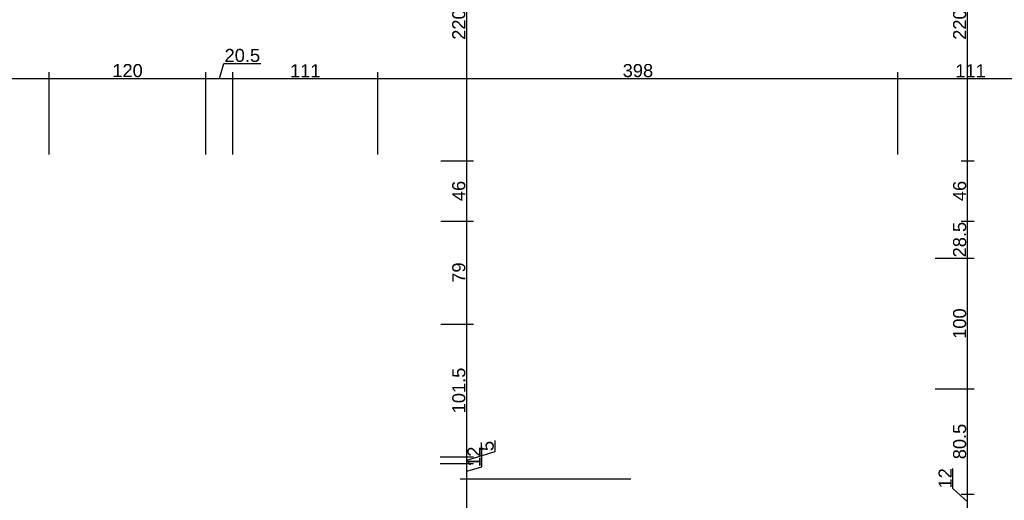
# Model space of a CAD drawing. Header units: millimetres. Extents: x 126553 to 403692, y -95821 to 38049.
# Tile 94 of 256: x 163894 to 164648, y -8529 to -8161. Entities that reach past the tile are written whole.
import ezdxf

# ---------------------------------------------------------------- set-up
doc = ezdxf.new("R2010")
doc.units = ezdxf.units.MM
doc.layers.add('11_wymiary', color=55, linetype='Continuous')
doc.layers.add('11_wymiary @ 50', color=55, linetype='Continuous')
doc.styles.add('11_RJ', font='arial.ttf')
doc.dimstyles.new('11_RJ (cc)', dxfattribs={"dimtxt": 0.2, "dimasz": 0.001, "dimexe": 0.1, "dimexo": 0.1, "dimgap": 0.02, "dimtad": 1, "dimdec": 1, "dimrnd": 0.5, "dimzin": 12, "dimdsep": 46, "dimtxsty": '11_RJ', "dimblk": 'OBLIQUE', "dimcen": 0, "dimdle": 0.01, "dimclrd": 256, "dimclre": 256, "dimclrt": 2, "dimazin": 3, "dimtfac": 1, "dimtdec": 1, "dimtofl": 0, "dimtmove": 0, "dimatfit": 3, "dimldrblk": 'DOT', "dimfxl": 1, "dimtolj": 1, "dimtzin": 13, "dimarcsym": 0})

# ---------------------------------------------------------------- blocks, each defined once
blk = doc.blocks.new('_Oblique')
at = {"color": 0, "linetype": 'ByBlock', "lineweight": -2}
blk.add_line((-0.5, -0.5), (0.5, 0.5), dxfattribs=at)
blk = doc.blocks.new('*D769')
at = {"layer": '11_wymiary', "lineweight": -2, "transparency": 16777216}
for p, q in [((163508.35, -8264.11), (163508.35, -8201.13)), ((163916.86, -8264.11), (163916.86, -8201.13)), ((163507.85, -8206.13), (163917.36, -8206.13))]:
    blk.add_line(p, q, dxfattribs=at)
at = {"layer": 'Defpoints', "color": 0, "transparency": 16777216}
for p in [(163916.86, -8206.13), (163508.35, -8269.11), (163916.86, -8269.11)]:
    blk.add_point(p, dxfattribs=at)
at = {"layer": '11_wymiary', "lineweight": -2, "transparency": 16777216, "xscale": 0.05, "yscale": 0.05, "zscale": 0.05, "rotation": 180}
blk.add_blockref('_Oblique', (163508.35, -8206.13), dxfattribs=at)
at = {"layer": '11_wymiary', "lineweight": -2, "transparency": 16777216, "xscale": 0.05, "yscale": 0.05, "zscale": 0.05}
blk.add_blockref('_Oblique', (163916.86, -8206.13), dxfattribs=at)
at = {"layer": '11_wymiary', "color": 2, "transparency": 16777216, "insert": (163712.6, -8200.03), "char_height": 10, "attachment_point": 5, "style": '11_RJ'}
blk.add_mtext('\\A1;408.5', dxfattribs=at)
blk = doc.blocks.new('_Dot')
at = {"color": 0, "linetype": 'ByBlock', "lineweight": -2}
blk.add_line((-0.5, 0), (-1, 0), dxfattribs=at)
at = {"color": 0, "linetype": 'ByBlock', "const_width": 0.5}
blk.add_lwpolyline([(-0.25, 0, 1), (0.25, 0, 1)], format="xyb", close=True, dxfattribs=at)
blk = doc.blocks.new('*D770')
at = {"layer": '11_wymiary', "lineweight": -2, "transparency": 16777216}
for p, q in [((163916.86, -8264.11), (163916.86, -8201.13)), ((164036.85, -8264.11), (164036.85, -8201.13)), ((163916.36, -8206.13), (164037.35, -8206.13))]:
    blk.add_line(p, q, dxfattribs=at)
at = {"layer": 'Defpoints', "color": 0, "transparency": 16777216}
for p in [(164036.85, -8206.13), (163916.86, -8269.11), (164036.85, -8269.11)]:
    blk.add_point(p, dxfattribs=at)
at = {"layer": '11_wymiary', "lineweight": -2, "transparency": 16777216, "xscale": 0.05, "yscale": 0.05, "zscale": 0.05, "rotation": 180}
blk.add_blockref('_Oblique', (163916.86, -8206.13), dxfattribs=at)
at = {"layer": '11_wymiary', "lineweight": -2, "transparency": 16777216, "xscale": 0.05, "yscale": 0.05, "zscale": 0.05}
blk.add_blockref('_Oblique', (164036.85, -8206.13), dxfattribs=at)
at = {"layer": '11_wymiary', "color": 2, "transparency": 16777216, "insert": (163976.85, -8200.03), "char_height": 10, "attachment_point": 5, "style": '11_RJ'}
blk.add_mtext('\\A1;120', dxfattribs=at)
blk = doc.blocks.new('*D771')
at = {"layer": '11_wymiary', "lineweight": -2, "transparency": 16777216}
for p, q in [((164047.1, -8206.13), (164050.58, -8194.53)), ((164050.58, -8194.53), (164078.8, -8194.53)), ((164036.85, -8264.11), (164036.85, -8201.13)), ((164057.35, -8264.11), (164057.35, -8201.13)), ((164036.35, -8206.13), (164057.85, -8206.13))]:
    blk.add_line(p, q, dxfattribs=at)
at = {"layer": 'Defpoints', "color": 0, "transparency": 16777216}
for p in [(164057.35, -8206.13), (164036.85, -8269.11), (164057.35, -8269.11)]:
    blk.add_point(p, dxfattribs=at)
at = {"layer": '11_wymiary', "lineweight": -2, "transparency": 16777216, "xscale": 0.05, "yscale": 0.05, "zscale": 0.05, "rotation": 180}
blk.add_blockref('_Oblique', (164036.85, -8206.13), dxfattribs=at)
at = {"layer": '11_wymiary', "lineweight": -2, "transparency": 16777216, "xscale": 0.05, "yscale": 0.05, "zscale": 0.05}
blk.add_blockref('_Oblique', (164057.35, -8206.13), dxfattribs=at)
at = {"layer": '11_wymiary', "color": 2, "transparency": 16777216, "insert": (164064.69, -8188.42), "char_height": 10, "attachment_point": 5, "style": '11_RJ'}
blk.add_mtext('\\A1;20.5', dxfattribs=at)
blk = doc.blocks.new('*D772')
at = {"layer": '11_wymiary', "lineweight": -2, "transparency": 16777216}
for p, q in [((164057.35, -8264.11), (164057.35, -8201.13)), ((164168.35, -8264.11), (164168.35, -8201.13)), ((164056.85, -8206.13), (164168.85, -8206.13))]:
    blk.add_line(p, q, dxfattribs=at)
at = {"layer": 'Defpoints', "color": 0, "transparency": 16777216}
for p in [(164168.35, -8206.13), (164057.35, -8269.11), (164168.35, -8269.11)]:
    blk.add_point(p, dxfattribs=at)
at = {"layer": '11_wymiary', "lineweight": -2, "transparency": 16777216, "xscale": 0.05, "yscale": 0.05, "zscale": 0.05, "rotation": 180}
blk.add_blockref('_Oblique', (164057.35, -8206.13), dxfattribs=at)
at = {"layer": '11_wymiary', "lineweight": -2, "transparency": 16777216, "xscale": 0.05, "yscale": 0.05, "zscale": 0.05}
blk.add_blockref('_Oblique', (164168.35, -8206.13), dxfattribs=at)
at = {"layer": '11_wymiary', "color": 2, "transparency": 16777216, "insert": (164112.85, -8200.11), "char_height": 10, "attachment_point": 5, "style": '11_RJ'}
blk.add_mtext('\\A1;111', dxfattribs=at)
blk = doc.blocks.new('*D773')
at = {"layer": '11_wymiary', "lineweight": -2, "transparency": 16777216}
for p, q in [((164168.35, -8264.11), (164168.35, -8201.13)), ((164566.35, -8264.11), (164566.35, -8201.13)), ((164167.85, -8206.13), (164566.85, -8206.13))]:
    blk.add_line(p, q, dxfattribs=at)
at = {"layer": 'Defpoints', "color": 0, "transparency": 16777216}
for p in [(164566.35, -8206.13), (164168.35, -8269.11), (164566.35, -8269.11)]:
    blk.add_point(p, dxfattribs=at)
at = {"layer": '11_wymiary', "lineweight": -2, "transparency": 16777216, "xscale": 0.05, "yscale": 0.05, "zscale": 0.05, "rotation": 180}
blk.add_blockref('_Oblique', (164168.35, -8206.13), dxfattribs=at)
at = {"layer": '11_wymiary', "lineweight": -2, "transparency": 16777216, "xscale": 0.05, "yscale": 0.05, "zscale": 0.05}
blk.add_blockref('_Oblique', (164566.35, -8206.13), dxfattribs=at)
at = {"layer": '11_wymiary', "color": 2, "transparency": 16777216, "insert": (164367.35, -8200.02), "char_height": 10, "attachment_point": 5, "style": '11_RJ'}
blk.add_mtext('\\A1;398', dxfattribs=at)
blk = doc.blocks.new('*D774')
at = {"layer": '11_wymiary', "lineweight": -2, "transparency": 16777216}
for p, q in [((164566.35, -8264.11), (164566.35, -8201.13)), ((164677.35, -8331.11), (164677.35, -8201.13)), ((164565.85, -8206.13), (164677.85, -8206.13))]:
    blk.add_line(p, q, dxfattribs=at)
at = {"layer": 'Defpoints', "color": 0, "transparency": 16777216}
for p in [(164677.35, -8206.13), (164566.35, -8269.11), (164677.35, -8336.11)]:
    blk.add_point(p, dxfattribs=at)
at = {"layer": '11_wymiary', "lineweight": -2, "transparency": 16777216, "xscale": 0.05, "yscale": 0.05, "zscale": 0.05, "rotation": 180}
blk.add_blockref('_Oblique', (164566.35, -8206.13), dxfattribs=at)
at = {"layer": '11_wymiary', "lineweight": -2, "transparency": 16777216, "xscale": 0.05, "yscale": 0.05, "zscale": 0.05}
blk.add_blockref('_Oblique', (164677.35, -8206.13), dxfattribs=at)
at = {"layer": '11_wymiary', "color": 2, "transparency": 16777216, "insert": (164621.85, -8200.11), "char_height": 10, "attachment_point": 5, "style": '11_RJ'}
blk.add_mtext('\\A1;111', dxfattribs=at)
blk = doc.blocks.new('*D325')
at = {"layer": '11_wymiary', "lineweight": -2, "transparency": 16777216}
for p, q in [((164608.4, -8519.7), (164608.4, -8504.41)), ((164619.65, -8530.11), (164608.4, -8519.7)), ((164614.72, -8524.11), (164624.65, -8524.11)), ((164619.65, -8536.61), (164619.65, -8523.61)), ((164614.72, -8536.11), (164624.65, -8536.11))]:
    blk.add_line(p, q, dxfattribs=at)
at = {"layer": 'Defpoints', "color": 0, "transparency": 16777216}
for p in [(164609.72, -8524.11), (164619.65, -8524.11), (164609.72, -8536.11)]:
    blk.add_point(p, dxfattribs=at)
at = {"layer": '11_wymiary', "lineweight": -2, "transparency": 16777216, "xscale": 0.05, "yscale": 0.05, "zscale": 0.05}
for p, rotation in [((164619.65, -8524.11), 90), ((164619.65, -8536.11), 270)]:
    blk.add_blockref('_Oblique', p, dxfattribs=dict(at, rotation=rotation))
at = {"layer": '11_wymiary', "color": 2, "transparency": 16777216, "insert": (164602.38, -8512.05), "char_height": 10, "attachment_point": 5, "rotation": 90, "style": '11_RJ'}
blk.add_mtext('\\A1;12', dxfattribs=at)
blk = doc.blocks.new('*D326')
at = {"layer": '11_wymiary', "lineweight": -2, "transparency": 16777216}
for p, q in [((164594.72, -8443.61), (164624.65, -8443.61)), ((164619.65, -8524.61), (164619.65, -8443.11)), ((164614.72, -8524.11), (164624.65, -8524.11))]:
    blk.add_line(p, q, dxfattribs=at)
at = {"layer": 'Defpoints', "color": 0, "transparency": 16777216}
for p in [(164589.72, -8443.61), (164619.65, -8443.61), (164609.72, -8524.11)]:
    blk.add_point(p, dxfattribs=at)
at = {"layer": '11_wymiary', "lineweight": -2, "transparency": 16777216, "xscale": 0.05, "yscale": 0.05, "zscale": 0.05}
for p, rotation in [((164619.65, -8443.61), 90), ((164619.65, -8524.11), 270)]:
    blk.add_blockref('_Oblique', p, dxfattribs=dict(at, rotation=rotation))
at = {"layer": '11_wymiary', "color": 2, "transparency": 16777216, "insert": (164613.55, -8483.86), "char_height": 10, "attachment_point": 5, "rotation": 90, "style": '11_RJ'}
blk.add_mtext('\\A1;80.5', dxfattribs=at)
blk = doc.blocks.new('*D327')
at = {"layer": '11_wymiary', "lineweight": -2, "transparency": 16777216}
for p, q in [((164594.72, -8343.61), (164624.65, -8343.61)), ((164619.65, -8444.11), (164619.65, -8343.11)), ((164594.72, -8443.61), (164624.65, -8443.61))]:
    blk.add_line(p, q, dxfattribs=at)
at = {"layer": 'Defpoints', "color": 0, "transparency": 16777216}
for p in [(164589.72, -8343.61), (164619.65, -8343.61), (164589.72, -8443.61)]:
    blk.add_point(p, dxfattribs=at)
at = {"layer": '11_wymiary', "lineweight": -2, "transparency": 16777216, "xscale": 0.05, "yscale": 0.05, "zscale": 0.05}
for p, rotation in [((164619.65, -8343.61), 90), ((164619.65, -8443.61), 270)]:
    blk.add_blockref('_Oblique', p, dxfattribs=dict(at, rotation=rotation))
at = {"layer": '11_wymiary', "color": 2, "transparency": 16777216, "insert": (164613.55, -8393.61), "char_height": 10, "attachment_point": 5, "rotation": 90, "style": '11_RJ'}
blk.add_mtext('\\A1;100', dxfattribs=at)
blk = doc.blocks.new('*D328')
at = {"layer": '11_wymiary', "lineweight": -2, "transparency": 16777216}
for p, q in [((164614.72, -8315.11), (164624.65, -8315.11)), ((164619.65, -8344.11), (164619.65, -8314.61)), ((164594.72, -8343.61), (164624.65, -8343.61))]:
    blk.add_line(p, q, dxfattribs=at)
at = {"layer": 'Defpoints', "color": 0, "transparency": 16777216}
for p in [(164609.72, -8315.11), (164619.65, -8315.11), (164589.72, -8343.61)]:
    blk.add_point(p, dxfattribs=at)
at = {"layer": '11_wymiary', "lineweight": -2, "transparency": 16777216, "xscale": 0.05, "yscale": 0.05, "zscale": 0.05}
for p, rotation in [((164619.65, -8315.11), 90), ((164619.65, -8343.61), 270)]:
    blk.add_blockref('_Oblique', p, dxfattribs=dict(at, rotation=rotation))
at = {"layer": '11_wymiary', "color": 2, "transparency": 16777216, "insert": (164613.55, -8329.36), "char_height": 10, "attachment_point": 5, "rotation": 90, "style": '11_RJ'}
blk.add_mtext('\\A1;28.5', dxfattribs=at)
blk = doc.blocks.new('*D329')
at = {"layer": '11_wymiary', "lineweight": -2, "transparency": 16777216}
for p, q in [((164614.72, -8269.11), (164624.65, -8269.11)), ((164619.65, -8315.61), (164619.65, -8268.61)), ((164614.72, -8315.11), (164624.65, -8315.11))]:
    blk.add_line(p, q, dxfattribs=at)
at = {"layer": 'Defpoints', "color": 0, "transparency": 16777216}
for p in [(164609.72, -8269.11), (164619.65, -8269.11), (164609.72, -8315.11)]:
    blk.add_point(p, dxfattribs=at)
at = {"layer": '11_wymiary', "lineweight": -2, "transparency": 16777216, "xscale": 0.05, "yscale": 0.05, "zscale": 0.05}
for p, rotation in [((164619.65, -8269.11), 90), ((164619.65, -8315.11), 270)]:
    blk.add_blockref('_Oblique', p, dxfattribs=dict(at, rotation=rotation))
at = {"layer": '11_wymiary', "color": 2, "transparency": 16777216, "insert": (164613.55, -8292.11), "char_height": 10, "attachment_point": 5, "rotation": 90, "style": '11_RJ'}
blk.add_mtext('\\A1;46', dxfattribs=at)
blk = doc.blocks.new('*D330')
at = {"layer": '11_wymiary', "lineweight": -2, "transparency": 16777216}
for p, q in [((164607.64, -8048.73), (164624.65, -8048.73)), ((164619.65, -8269.61), (164619.65, -8048.23)), ((164614.72, -8269.11), (164624.65, -8269.11))]:
    blk.add_line(p, q, dxfattribs=at)
at = {"layer": 'Defpoints', "color": 0, "transparency": 16777216}
for p in [(164602.64, -8048.73), (164619.65, -8048.73), (164609.72, -8269.11)]:
    blk.add_point(p, dxfattribs=at)
at = {"layer": '11_wymiary', "lineweight": -2, "transparency": 16777216, "xscale": 0.05, "yscale": 0.05, "zscale": 0.05}
for p, rotation in [((164619.65, -8048.73), 90), ((164619.65, -8269.11), 270)]:
    blk.add_blockref('_Oblique', p, dxfattribs=dict(at, rotation=rotation))
at = {"layer": '11_wymiary', "color": 2, "transparency": 16777216, "insert": (164613.55, -8158.92), "char_height": 10, "attachment_point": 5, "rotation": 90, "style": '11_RJ'}
blk.add_mtext('\\A1;220.5', dxfattribs=at)
blk = doc.blocks.new('*D336')
at = {"layer": '11_wymiary', "lineweight": -2, "transparency": 16777216}
for p, q in [((164361.85, -8512.61), (164231.44, -8512.61)), ((164236.44, -8965.23), (164236.44, -8512.11)), ((164354.35, -8964.73), (164231.44, -8964.73))]:
    blk.add_line(p, q, dxfattribs=at)
at = {"layer": 'Defpoints', "color": 0, "transparency": 16777216}
for p in [(164236.44, -8512.61), (164366.85, -8512.61), (164359.35, -8964.73)]:
    blk.add_point(p, dxfattribs=at)
at = {"layer": '11_wymiary', "lineweight": -2, "transparency": 16777216, "xscale": 0.05, "yscale": 0.05, "zscale": 0.05}
for p, rotation in [((164236.44, -8512.61), 90), ((164236.44, -8964.73), 270)]:
    blk.add_blockref('_Oblique', p, dxfattribs=dict(at, rotation=rotation))
at = {"layer": '11_wymiary', "color": 2, "transparency": 16777216, "insert": (164230.34, -8738.67), "char_height": 10, "attachment_point": 5, "rotation": 90, "style": '11_RJ'}
blk.add_mtext('\\A1;452', dxfattribs=at)
blk = doc.blocks.new('*D337')
at = {"layer": '11_wymiary', "lineweight": -2, "transparency": 16777216}
for p, q in [((164247.96, -8503.16), (164247.96, -8487.88)), ((164216.08, -8500.61), (164241.44, -8500.61)), ((164236.44, -8513.11), (164236.44, -8500.11)), ((164236.44, -8506.61), (164247.96, -8503.16)), ((164361.85, -8512.61), (164231.44, -8512.61))]:
    blk.add_line(p, q, dxfattribs=at)
at = {"layer": 'Defpoints', "color": 0, "transparency": 16777216}
for p in [(164211.08, -8500.61), (164236.44, -8500.61), (164366.85, -8512.61)]:
    blk.add_point(p, dxfattribs=at)
at = {"layer": '11_wymiary', "lineweight": -2, "transparency": 16777216, "xscale": 0.05, "yscale": 0.05, "zscale": 0.05}
for p, rotation in [((164236.44, -8500.61), 90), ((164236.44, -8512.61), 270)]:
    blk.add_blockref('_Oblique', p, dxfattribs=dict(at, rotation=rotation))
at = {"layer": '11_wymiary', "color": 2, "transparency": 16777216, "insert": (164241.94, -8495.52), "char_height": 10, "attachment_point": 5, "rotation": 90, "style": '11_RJ'}
blk.add_mtext('\\A1;12', dxfattribs=at)
blk = doc.blocks.new('*D338')
at = {"layer": '11_wymiary', "lineweight": -2, "transparency": 16777216}
for p, q in [((164258.2, -8491.59), (164258.2, -8482.96)), ((164216.08, -8495.61), (164241.44, -8495.61)), ((164236.44, -8498.11), (164258.2, -8491.59)), ((164236.44, -8501.11), (164236.44, -8495.11)), ((164216.08, -8500.61), (164241.44, -8500.61))]:
    blk.add_line(p, q, dxfattribs=at)
at = {"layer": 'Defpoints', "color": 0, "transparency": 16777216}
for p in [(164211.08, -8495.61), (164236.44, -8495.61), (164211.08, -8500.61)]:
    blk.add_point(p, dxfattribs=at)
at = {"layer": '11_wymiary', "lineweight": -2, "transparency": 16777216, "xscale": 0.05, "yscale": 0.05, "zscale": 0.05}
for p, rotation in [((164236.44, -8495.61), 90), ((164236.44, -8500.61), 270)]:
    blk.add_blockref('_Oblique', p, dxfattribs=dict(at, rotation=rotation))
at = {"layer": '11_wymiary', "color": 2, "transparency": 16777216, "insert": (164252.11, -8487.27), "char_height": 10, "attachment_point": 5, "rotation": 90, "style": '11_RJ'}
blk.add_mtext('\\A1;5', dxfattribs=at)
blk = doc.blocks.new('*D339')
at = {"layer": '11_wymiary', "lineweight": -2, "transparency": 16777216}
for p, q in [((164216.48, -8394.03), (164241.44, -8394.03)), ((164236.44, -8496.11), (164236.44, -8393.53)), ((164216.08, -8495.61), (164241.44, -8495.61))]:
    blk.add_line(p, q, dxfattribs=at)
at = {"layer": 'Defpoints', "color": 0, "transparency": 16777216}
for p in [(164211.48, -8394.03), (164236.44, -8394.03), (164211.08, -8495.61)]:
    blk.add_point(p, dxfattribs=at)
at = {"layer": '11_wymiary', "lineweight": -2, "transparency": 16777216, "xscale": 0.05, "yscale": 0.05, "zscale": 0.05}
for p, rotation in [((164236.44, -8394.03), 90), ((164236.44, -8495.61), 270)]:
    blk.add_blockref('_Oblique', p, dxfattribs=dict(at, rotation=rotation))
at = {"layer": '11_wymiary', "color": 2, "transparency": 16777216, "insert": (164230.34, -8444.82), "char_height": 10, "attachment_point": 5, "rotation": 90, "style": '11_RJ'}
blk.add_mtext('\\A1;101.5', dxfattribs=at)
blk = doc.blocks.new('*D340')
at = {"layer": '11_wymiary', "lineweight": -2, "transparency": 16777216}
for p, q in [((164216.48, -8315.11), (164241.44, -8315.11)), ((164236.44, -8394.53), (164236.44, -8314.61)), ((164216.48, -8394.03), (164241.44, -8394.03))]:
    blk.add_line(p, q, dxfattribs=at)
at = {"layer": 'Defpoints', "color": 0, "transparency": 16777216}
for p in [(164211.48, -8315.11), (164236.44, -8315.11), (164211.48, -8394.03)]:
    blk.add_point(p, dxfattribs=at)
at = {"layer": '11_wymiary', "lineweight": -2, "transparency": 16777216, "xscale": 0.05, "yscale": 0.05, "zscale": 0.05}
for p, rotation in [((164236.44, -8315.11), 90), ((164236.44, -8394.03), 270)]:
    blk.add_blockref('_Oblique', p, dxfattribs=dict(at, rotation=rotation))
at = {"layer": '11_wymiary', "color": 2, "transparency": 16777216, "insert": (164230.34, -8354.57), "char_height": 10, "attachment_point": 5, "rotation": 90, "style": '11_RJ'}
blk.add_mtext('\\A1;79', dxfattribs=at)
blk = doc.blocks.new('*D341')
at = {"layer": '11_wymiary', "lineweight": -2, "transparency": 16777216}
for p, q in [((164216.48, -8269.11), (164241.44, -8269.11)), ((164236.44, -8315.61), (164236.44, -8268.61)), ((164216.48, -8315.11), (164241.44, -8315.11))]:
    blk.add_line(p, q, dxfattribs=at)
at = {"layer": 'Defpoints', "color": 0, "transparency": 16777216}
for p in [(164211.48, -8269.11), (164236.44, -8269.11), (164211.48, -8315.11)]:
    blk.add_point(p, dxfattribs=at)
at = {"layer": '11_wymiary', "lineweight": -2, "transparency": 16777216, "xscale": 0.05, "yscale": 0.05, "zscale": 0.05}
for p, rotation in [((164236.44, -8269.11), 90), ((164236.44, -8315.11), 270)]:
    blk.add_blockref('_Oblique', p, dxfattribs=dict(at, rotation=rotation))
at = {"layer": '11_wymiary', "color": 2, "transparency": 16777216, "insert": (164230.34, -8292.11), "char_height": 10, "attachment_point": 5, "rotation": 90, "style": '11_RJ'}
blk.add_mtext('\\A1;46', dxfattribs=at)
blk = doc.blocks.new('*D342')
at = {"layer": '11_wymiary', "lineweight": -2, "transparency": 16777216}
for p, q in [((164257.35, -8048.73), (164231.44, -8048.73)), ((164236.44, -8269.61), (164236.44, -8048.23)), ((164216.48, -8269.11), (164241.44, -8269.11))]:
    blk.add_line(p, q, dxfattribs=at)
at = {"layer": 'Defpoints', "color": 0, "transparency": 16777216}
for p in [(164236.44, -8048.73), (164262.35, -8048.73), (164211.48, -8269.11)]:
    blk.add_point(p, dxfattribs=at)
at = {"layer": '11_wymiary', "lineweight": -2, "transparency": 16777216, "xscale": 0.05, "yscale": 0.05, "zscale": 0.05}
for p, rotation in [((164236.44, -8048.73), 90), ((164236.44, -8269.11), 270)]:
    blk.add_blockref('_Oblique', p, dxfattribs=dict(at, rotation=rotation))
at = {"layer": '11_wymiary', "color": 2, "transparency": 16777216, "insert": (164230.34, -8158.92), "char_height": 10, "attachment_point": 5, "rotation": 90, "style": '11_RJ'}
blk.add_mtext('\\A1;220.5', dxfattribs=at)

msp = doc.modelspace()

# ---------------------------------------------------------------- dimensions: what is measured, and where the dimension line sits
at = {"layer": '11_wymiary @ 50'}
for base, p1, p2, picture, middle in [((164236.44217, -8048.73273), (164211.48263, -8269.11299), (164262.35215, -8048.73273), '*D342', (164230.33644, -8158.92286)), ((164619.65156, -8048.73273), (164609.72215, -8269.11299), (164602.64086, -8048.73273), '*D330', (164613.54583, -8158.92286)), ((164236.44217, -8269.11299), (164211.48263, -8315.11299), (164211.48263, -8269.11299), '*D341', (164230.33644, -8292.11299)), ((164619.65156, -8269.11299), (164609.72215, -8315.11299), (164609.72215, -8269.11299), '*D329', (164613.54583, -8292.11299)), ((164236.44217, -8315.11299), (164211.48263, -8394.0345), (164211.48263, -8315.11299), '*D340', (164230.33644, -8354.57375)), ((164619.65156, -8315.11299), (164589.72215, -8343.61299), (164609.72215, -8315.11299), '*D328', (164613.54583, -8329.36299)), ((164619.65156, -8343.61299), (164589.72215, -8443.61299), (164589.72215, -8343.61299), '*D327', (164613.54583, -8393.61299)), ((164236.44217, -8394.0345), (164211.0786, -8495.61299), (164211.48263, -8394.0345), '*D339', (164230.33644, -8444.82375)), ((164619.65156, -8443.61299), (164609.72215, -8524.11299), (164589.72215, -8443.61299), '*D326', (164613.54583, -8483.86299)), ((164236.44217, -8495.61299), (164211.0786, -8500.61299), (164211.0786, -8495.61299), '*D338', (164252.1127, -8490.58625)), ((164236.44217, -8500.61299), (164366.85215, -8512.61299), (164211.0786, -8500.61299), '*D337', (164241.94217, -8502.15685)), ((164236.44217, -8512.61299), (164359.35215, -8964.73273), (164366.85215, -8512.61299), '*D336', (164230.33644, -8738.67286))]:
    dim = msp.add_linear_dim(base=base, p1=p1, p2=p2, angle=90, dimstyle='11_RJ (cc)', override={"dimscale": 50, "dimtix": 0, "dimtofl": 0, "dimtmove": 1, "dimatfit": 3}, dxfattribs=at)
    dim.commit()
    dim.dimension.update_dxf_attribs({"geometry": picture, "text_midpoint": middle})
for base, p1, p2, picture, middle in [((164057.35215, -8206.1323), (164036.85215, -8269.11299), (164057.35215, -8269.11299), '*D771', (164051.58387, -8188.42084)), ((163916.85674, -8206.1323), (163508.35215, -8269.11299), (163916.85674, -8269.11299), '*D769', (163712.60444, -8200.02657)), ((164036.85215, -8206.1323), (163916.85674, -8269.11299), (164036.85215, -8269.11299), '*D770', (163976.85444, -8200.02657)), ((164168.35215, -8206.1323), (164057.35215, -8269.11299), (164168.35215, -8269.11299), '*D772', (164112.85215, -8200.11184)), ((164566.35215, -8206.1323), (164168.35215, -8269.11299), (164566.35215, -8269.11299), '*D773', (164367.35215, -8200.02316)), ((164677.35215, -8206.1323), (164566.35215, -8269.11299), (164677.35215, -8336.11299), '*D774', (164621.85215, -8200.11184))]:
    dim = msp.add_linear_dim(base=base, p1=p1, p2=p2, dimstyle='11_RJ (cc)', override={"dimscale": 50, "dimtix": 0, "dimtofl": 0, "dimtmove": 1, "dimatfit": 3}, dxfattribs=at)
    dim.commit()
    dim.dimension.update_dxf_attribs({"geometry": picture, "text_midpoint": middle})
dim = msp.add_linear_dim(base=(164619.65156, -8524.11299), p1=(164609.72215, -8536.11299), p2=(164609.72215, -8524.11299), angle=90, dimstyle='11_RJ (cc)', override={"dimscale": 50, "dimtix": 0, "dimtofl": 0, "dimtmove": 1, "dimatfit": 3}, dxfattribs=at)
dim.commit()
dim.dimension.update_dxf_attribs({"geometry": '*D325', "text_midpoint": (164608.40156, -8518.69545), "dimtype": 128})

doc.saveas('drawing.dxf')
